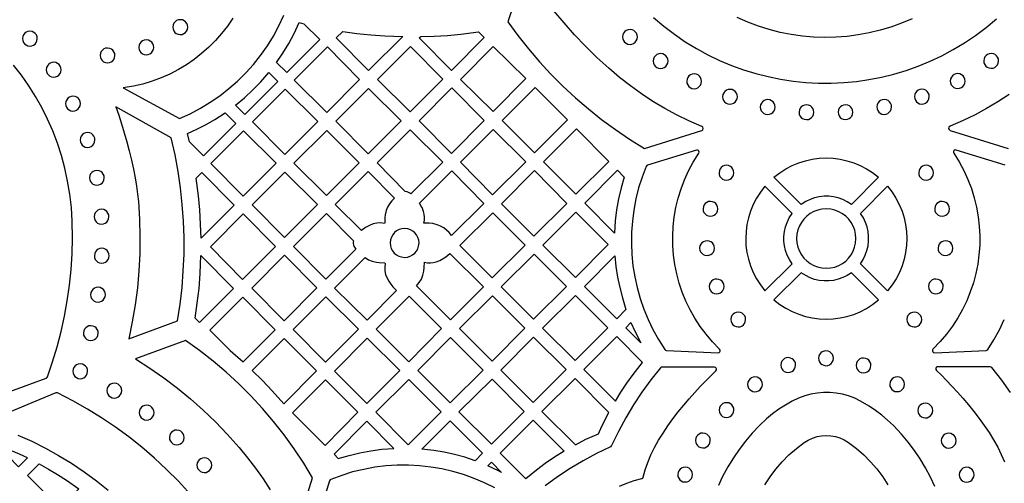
# Model space of a CAD drawing. Header units: millimetres. Extents: x -1176 to 822, y -1617 to -119.
# Tile 20 of 113: x -689 to -465, y -1485 to -1380. Entities that reach past the tile are written whole.
import ezdxf

# ---------------------------------------------------------------- set-up
doc = ezdxf.new("R2010")
doc.units = ezdxf.units.MM
doc.layers.add('pattern', color=5, linetype='Continuous')

msp = doc.modelspace()

# ---------------------------------------------------------------- linework, layer by layer
at = {"layer": 'pattern'}
for points in [[(-574.19, -1368.93), (-578.13, -1380.56), (-575.84, -1383.69), (-573.44, -1386.72), (-570.93, -1389.66), (-568.3, -1392.49), (-565.57, -1395.22), (-562.74, -1397.85), (-559.81, -1400.36), (-556.79, -1402.76), (-553.67, -1405.04), (-550.46, -1407.21), (-547.05, -1409.32), (-534.05, -1405.29, 0.703668), (-534.01, -1404.35), (-537.02, -1403.04), (-539.77, -1401.7), (-542.47, -1400.24), (-545.13, -1398.66), (-547.73, -1396.96), (-550.27, -1395.14), (-552.76, -1393.2), (-555.17, -1391.14), (-557.87, -1388.67), (-560.46, -1386.13), (-562.95, -1383.52), (-565.33, -1380.84), (-567.62, -1378.09)], [(-464.25, -1397.1), (-466.78, -1398.74), (-469.36, -1400.27), (-471.99, -1401.69), (-474.66, -1402.99), (-477.67, -1404.31, 0.70309), (-477.63, -1405.25), (-464.49, -1409.32)]]:
    msp.add_lwpolyline(points, format="xyb", dxfattribs=at)
for points in [[(-640.58, -1379.76), (-641.79, -1381.54), (-643.11, -1383.23), (-644.52, -1384.84), (-646.03, -1386.36), (-647.64, -1387.79), (-649.32, -1389.11), (-651.09, -1390.33), (-652.93, -1391.44), (-654.85, -1392.44), (-656.84, -1393.32), (-658.88, -1394.08), (-660.99, -1394.71), (-663.14, -1395.2), (-665.46, -1395.58), (-652.7, -1402.55), (-650.27, -1401.45), (-647.93, -1400.22), (-645.68, -1398.86), (-643.51, -1397.37), (-641.45, -1395.76), (-639.48, -1394.04), (-637.62, -1392.2), (-635.87, -1390.25), (-634.24, -1388.2), (-632.72, -1386.05), (-631.34, -1383.81), (-630.08, -1381.49), (-628.96, -1379.08)], [(-545.01, -1379.63), (-542.68, -1381.6), (-540.27, -1383.43), (-537.8, -1385.12), (-535.26, -1386.67), (-532.66, -1388.09), (-530.01, -1389.36), (-527.31, -1390.49), (-524.57, -1391.48), (-521.79, -1392.33), (-518.99, -1393.04), (-516.16, -1393.62), (-513.3, -1394.05), (-510.44, -1394.34), (-507.56, -1394.49), (-504.69, -1394.5), (-501.81, -1394.37), (-498.94, -1394.11), (-496.09, -1393.7), (-493.25, -1393.15), (-490.44, -1392.46), (-487.66, -1391.63), (-484.91, -1390.66), (-482.2, -1389.55), (-479.54, -1388.3), (-476.93, -1386.91), (-474.38, -1385.38), (-471.89, -1383.71), (-469.47, -1381.9), (-467.11, -1379.94)], [(-486.28, -1379.92), (-488.66, -1380.92), (-491.08, -1381.79), (-493.53, -1382.52), (-496.01, -1383.11), (-498.51, -1383.57), (-501.04, -1383.9), (-503.57, -1384.09), (-506.11, -1384.14), (-508.66, -1384.06), (-511.19, -1383.84), (-513.72, -1383.48), (-516.23, -1382.99), (-518.72, -1382.36), (-521.18, -1381.59), (-523.6, -1380.68), (-525.99, -1379.64)], [(-697.9, -1466.95), (-682.93, -1461.51), (-682.78, -1461.43), (-682.65, -1461.22), (-681.48, -1457.83), (-680.45, -1454.4), (-679.56, -1450.93), (-678.79, -1447.44), (-678.16, -1443.93), (-677.67, -1440.39), (-677.3, -1436.83), (-677.08, -1433.26), (-676.99, -1429.68), (-677.05, -1425.82), (-677.23, -1422.74), (-677.58, -1419.72), (-678.07, -1416.74), (-678.7, -1413.81), (-679.48, -1410.93), (-680.4, -1408.12), (-681.45, -1405.37), (-682.63, -1402.69), (-683.94, -1400.08), (-685.37, -1397.55), (-686.91, -1395.09), (-688.58, -1392.72), (-690.35, -1390.43)], [(-465.16, -1413.15), (-476.26, -1409.71), (-476.51, -1409.69), (-476.71, -1409.79), (-476.85, -1409.97), (-476.89, -1410.19), (-476.81, -1410.44), (-475.6, -1412.37), (-474.53, -1414.36), (-473.6, -1416.39), (-472.81, -1418.46), (-472.15, -1420.57), (-471.64, -1422.69), (-471.26, -1424.84), (-471.01, -1427), (-470.9, -1429.17), (-470.93, -1431.33), (-471.09, -1433.49), (-471.38, -1435.63), (-471.81, -1437.76), (-472.37, -1439.85), (-473.06, -1441.91), (-473.88, -1443.93), (-474.82, -1445.91), (-475.9, -1447.83), (-477.11, -1449.69), (-478.44, -1451.48), (-479.9, -1453.2), (-481.54, -1454.89), (-481.67, -1455.09), (-481.68, -1455.31), (-481.6, -1455.52), (-481.44, -1455.66), (-481.19, -1455.72), (-469.47, -1455.2), (-469.28, -1455.16), (-469.09, -1454.99), (-467.7, -1452.79), (-466.44, -1450.53), (-465.33, -1448.22)], [(-626.61, -1497.57), (-622.43, -1484.14), (-624.45, -1480.8), (-626.61, -1477.55), (-628.89, -1474.39), (-631.3, -1471.33), (-633.82, -1468.38), (-636.46, -1465.52), (-639.22, -1462.77), (-642.08, -1460.14), (-645.05, -1457.62), (-648.12, -1455.21), (-651.32, -1452.92), (-662.65, -1457.1), (-659.37, -1459.22), (-656.2, -1461.44), (-653.14, -1463.77), (-650.18, -1466.21), (-647.31, -1468.76), (-644.52, -1471.43), (-641.82, -1474.23), (-639.12, -1477.25), (-637.19, -1479.56), (-635.38, -1481.94), (-633.67, -1484.37), (-632.07, -1486.85)], [(-552.74, -1486.04), (-551.07, -1485.33), (-549.4, -1484.76), (-547.7, -1484.31), (-547.55, -1484.26), (-547.44, -1484.18), (-547.33, -1483.95), (-546.9, -1482.29), (-546.33, -1480.62), (-545.62, -1478.94), (-544.79, -1477.27), (-543.86, -1475.61), (-542.84, -1473.96), (-541.75, -1472.33), (-540.6, -1470.74), (-539.39, -1469.18), (-538.16, -1467.66), (-536.91, -1466.19), (-535.65, -1464.78), (-534.41, -1463.43), (-533.19, -1462.15), (-532, -1460.95), (-530.85, -1459.82), (-530.73, -1459.62), (-530.71, -1459.41), (-530.79, -1459.21), (-530.94, -1459.06), (-531.19, -1458.99), (-543.07, -1458.98), (-543.24, -1459.01), (-543.44, -1459.16), (-545.6, -1461.9), (-547.64, -1464.71), (-549.54, -1467.59), (-551.32, -1470.54), (-552.98, -1473.59), (-554.58, -1476.83), (-554.62, -1476.9), (-554.81, -1477.06), (-557.95, -1478.6), (-561, -1480.26), (-563.95, -1482.03), (-566.84, -1483.93), (-569.64, -1485.96)], [(-463.9, -1464.74), (-465.93, -1461.93), (-468.17, -1459.08), (-468.3, -1458.97), (-468.54, -1458.91), (-480.42, -1458.91), (-480.65, -1458.96), (-480.81, -1459.1), (-480.89, -1459.3), (-480.89, -1459.51), (-480.76, -1459.73), (-479.63, -1460.85), (-478.45, -1462.05), (-477.23, -1463.32), (-475.98, -1464.67), (-474.73, -1466.08), (-473.48, -1467.55), (-472.24, -1469.07), (-471.04, -1470.63), (-469.89, -1472.22), (-468.79, -1473.85), (-467.77, -1475.49), (-466.84, -1477.16), (-466.02, -1478.83), (-465.31, -1480.51)], [(-481.11, -1486.08), (-482.09, -1483.99), (-483.22, -1481.88), (-484.44, -1479.86), (-485.76, -1477.92), (-487.18, -1476.05), (-488.7, -1474.25), (-490.54, -1472.29), (-491.84, -1471.05), (-493.19, -1469.91), (-494.59, -1468.84), (-496.06, -1467.85), (-497.99, -1466.72), (-499.32, -1466.07), (-500.69, -1465.55), (-502.1, -1465.16), (-503.52, -1464.9), (-504.96, -1464.77), (-506.4, -1464.76), (-507.84, -1464.89), (-509.27, -1465.14), (-510.67, -1465.52), (-512.05, -1466.02), (-513.49, -1466.72), (-515.05, -1467.61), (-516.53, -1468.58), (-517.95, -1469.63), (-519.31, -1470.76), (-520.94, -1472.29), (-522.58, -1474.03), (-524.12, -1475.82), (-525.55, -1477.68), (-526.88, -1479.61), (-528.11, -1481.62), (-529.4, -1483.99), (-530.28, -1485.86)], [(-650.85, -1487.2), (-652.91, -1484.93), (-655.59, -1482.24), (-658.36, -1479.66), (-661.22, -1477.2), (-664.18, -1474.85), (-667.23, -1472.62), (-670.36, -1470.5), (-673.58, -1468.51), (-676.87, -1466.65), (-680.37, -1464.85), (-680.51, -1464.8), (-680.76, -1464.84), (-695.92, -1471.12)], [(-689.39, -1474.43), (-686.23, -1475.83), (-683.14, -1477.37), (-680.13, -1479.04), (-677.19, -1480.83), (-674.33, -1482.75), (-671.55, -1484.79), (-668.86, -1486.95)], [(-519.73, -1485.75), (-518.54, -1483.91), (-517.22, -1482.16), (-515.79, -1480.5), (-514.24, -1478.94), (-512.57, -1477.48), (-510.78, -1476.12), (-509.85, -1475.55), (-508.88, -1475.1), (-507.87, -1474.78), (-506.83, -1474.59), (-505.78, -1474.52), (-504.73, -1474.58), (-503.7, -1474.76), (-502.68, -1475.07), (-501.7, -1475.51), (-500.7, -1476.12), (-498.93, -1477.46), (-497.27, -1478.92), (-495.72, -1480.48), (-494.28, -1482.13), (-492.96, -1483.89), (-491.77, -1485.72)], [(-581.08, -1486.42), (-583.39, -1485.28), (-585.75, -1484.27), (-588.16, -1483.41), (-590.61, -1482.7), (-593.1, -1482.12), (-595.61, -1481.69), (-598.13, -1481.41), (-600.68, -1481.27), (-603.22, -1481.28), (-605.77, -1481.44), (-608.31, -1481.75), (-610.84, -1482.21), (-613.35, -1482.81), (-615.83, -1483.57), (-618.31, -1484.49), (-618.47, -1484.58), (-618.6, -1484.79), (-622.18, -1496.3)]]:
    msp.add_lwpolyline(points, dxfattribs=at)
for points in [[(-654.19, -1381.8), (-654.14, -1382.24), (-653.97, -1382.64), (-653.72, -1382.98), (-653.39, -1383.24), (-653, -1383.42), (-652.49, -1383.5), (-652.05, -1383.44), (-651.65, -1383.27), (-651.32, -1383.02), (-651.05, -1382.69), (-650.87, -1382.3), (-650.8, -1381.8), (-650.85, -1381.35), (-651.02, -1380.96), (-651.27, -1380.62), (-651.6, -1380.35), (-651.99, -1380.17), (-652.49, -1380.1), (-652.94, -1380.16), (-653.33, -1380.32), (-653.67, -1380.57), (-653.94, -1380.9), (-654.12, -1381.29)], [(-630.63, -1389.8), (-629.18, -1387.68), (-627.86, -1385.5), (-626.66, -1383.26), (-625.49, -1380.77), (-624.41, -1381.04), (-620.81, -1384.62), (-628.31, -1392.12)], [(-688.33, -1384.41), (-688.28, -1384.85), (-688.11, -1385.25), (-687.86, -1385.58), (-687.53, -1385.85), (-687.15, -1386.02), (-686.65, -1386.1), (-686.21, -1386.04), (-685.81, -1385.88), (-685.48, -1385.63), (-685.21, -1385.3), (-685.04, -1384.91), (-684.96, -1384.41), (-685.02, -1383.98), (-685.18, -1383.58), (-685.43, -1383.24), (-685.76, -1382.98), (-686.15, -1382.8), (-686.65, -1382.73), (-687.08, -1382.79), (-687.48, -1382.95), (-687.82, -1383.2), (-688.08, -1383.53), (-688.26, -1383.91)], [(-615.58, -1382.77), (-612.4, -1383.21), (-609.22, -1383.54), (-606.04, -1383.78), (-601.98, -1383.95), (-609.72, -1391.68), (-617.06, -1384.26)], [(-597.89, -1383.95), (-594.84, -1383.85), (-591.81, -1383.66), (-588.78, -1383.38), (-584.73, -1382.88), (-583.46, -1384.13), (-590.89, -1391.64), (-598.2, -1384.26)], [(-552.04, -1384.02), (-551.98, -1384.46), (-551.82, -1384.86), (-551.57, -1385.19), (-551.24, -1385.46), (-550.86, -1385.63), (-550.35, -1385.71), (-549.92, -1385.65), (-549.52, -1385.49), (-549.19, -1385.24), (-548.92, -1384.91), (-548.75, -1384.52), (-548.67, -1384.02), (-548.73, -1383.59), (-548.89, -1383.19), (-549.14, -1382.86), (-549.47, -1382.59), (-549.86, -1382.41), (-550.35, -1382.34), (-550.79, -1382.4), (-551.19, -1382.56), (-551.52, -1382.81), (-551.79, -1383.14), (-551.96, -1383.52)], [(-661.91, -1386.39), (-661.86, -1386.84), (-661.69, -1387.23), (-661.44, -1387.57), (-661.11, -1387.84), (-660.72, -1388.02), (-660.21, -1388.09), (-659.77, -1388.03), (-659.37, -1387.87), (-659.03, -1387.62), (-658.77, -1387.29), (-658.59, -1386.9), (-658.52, -1386.39), (-658.57, -1385.95), (-658.74, -1385.55), (-658.99, -1385.21), (-659.32, -1384.95), (-659.71, -1384.77), (-660.21, -1384.7), (-660.66, -1384.75), (-661.05, -1384.92), (-661.39, -1385.17), (-661.66, -1385.5), (-661.84, -1385.89)], [(-626.6, -1393.82), (-619.19, -1401.15), (-611.75, -1393.71), (-619.08, -1386.3)], [(-592.84, -1393.61), (-600.18, -1386.2), (-607.7, -1393.71), (-600.29, -1401.05)], [(-581.43, -1386.16), (-573.98, -1393.46), (-581.42, -1400.97), (-588.86, -1393.67)], [(-670.7, -1388.23), (-670.64, -1388.66), (-670.48, -1389.06), (-670.22, -1389.4), (-669.9, -1389.66), (-669.51, -1389.84), (-669.01, -1389.91), (-668.57, -1389.85), (-668.18, -1389.69), (-667.84, -1389.44), (-667.58, -1389.11), (-667.4, -1388.73), (-667.33, -1388.23), (-667.38, -1387.79), (-667.55, -1387.39), (-667.8, -1387.06), (-668.12, -1386.79), (-668.51, -1386.62), (-669.01, -1386.54), (-669.45, -1386.6), (-669.84, -1386.76), (-670.18, -1387.01), (-670.44, -1387.34), (-670.62, -1387.73)], [(-545.08, -1389.5), (-545.02, -1389.94), (-544.86, -1390.33), (-544.61, -1390.67), (-544.28, -1390.93), (-543.9, -1391.11), (-543.4, -1391.18), (-542.96, -1391.13), (-542.57, -1390.96), (-542.23, -1390.71), (-541.96, -1390.38), (-541.79, -1390), (-541.71, -1389.5), (-541.77, -1389.06), (-541.93, -1388.67), (-542.18, -1388.33), (-542.51, -1388.06), (-542.9, -1387.89), (-543.4, -1387.81), (-543.83, -1387.87), (-544.23, -1388.03), (-544.57, -1388.28), (-544.83, -1388.61), (-545.01, -1389)], [(-470.01, -1389.46), (-469.95, -1389.9), (-469.79, -1390.29), (-469.54, -1390.63), (-469.21, -1390.89), (-468.82, -1391.07), (-468.32, -1391.15), (-467.88, -1391.09), (-467.49, -1390.93), (-467.15, -1390.67), (-466.89, -1390.35), (-466.71, -1389.96), (-466.64, -1389.46), (-466.69, -1389.02), (-466.86, -1388.63), (-467.11, -1388.29), (-467.44, -1388.03), (-467.82, -1387.85), (-468.32, -1387.78), (-468.76, -1387.83), (-469.15, -1388), (-469.49, -1388.25), (-469.75, -1388.57), (-469.93, -1388.96)], [(-682.93, -1391.46), (-682.87, -1391.9), (-682.71, -1392.3), (-682.46, -1392.63), (-682.13, -1392.9), (-681.74, -1393.08), (-681.24, -1393.15), (-680.81, -1393.09), (-680.41, -1392.93), (-680.08, -1392.68), (-679.81, -1392.35), (-679.64, -1391.96), (-679.56, -1391.46), (-679.62, -1391.03), (-679.78, -1390.63), (-680.03, -1390.3), (-680.36, -1390.03), (-680.74, -1389.85), (-681.24, -1389.78), (-681.68, -1389.84), (-682.08, -1390), (-682.41, -1390.25), (-682.68, -1390.58), (-682.85, -1390.96)], [(-639.94, -1399.5), (-637.93, -1397.82), (-636.02, -1396.06), (-634.21, -1394.19), (-632.41, -1392.11), (-630.35, -1394.16), (-637.81, -1401.62)], [(-537.47, -1394.09), (-537.42, -1394.52), (-537.25, -1394.92), (-537, -1395.25), (-536.67, -1395.52), (-536.29, -1395.7), (-535.79, -1395.77), (-535.35, -1395.71), (-534.96, -1395.55), (-534.62, -1395.3), (-534.35, -1394.97), (-534.18, -1394.59), (-534.1, -1394.09), (-534.16, -1393.65), (-534.32, -1393.25), (-534.57, -1392.92), (-534.9, -1392.65), (-535.29, -1392.48), (-535.79, -1392.4), (-536.22, -1392.46), (-536.62, -1392.62), (-536.96, -1392.87), (-537.22, -1393.2), (-537.4, -1393.59)], [(-477.61, -1394.04), (-477.55, -1394.48), (-477.39, -1394.87), (-477.14, -1395.21), (-476.81, -1395.47), (-476.42, -1395.65), (-475.92, -1395.72), (-475.49, -1395.67), (-475.09, -1395.5), (-474.75, -1395.25), (-474.49, -1394.93), (-474.31, -1394.54), (-474.24, -1394.04), (-474.3, -1393.6), (-474.46, -1393.21), (-474.71, -1392.87), (-475.04, -1392.61), (-475.42, -1392.43), (-475.92, -1392.35), (-476.36, -1392.41), (-476.75, -1392.57), (-477.09, -1392.82), (-477.36, -1393.15), (-477.53, -1393.54)], [(-678.54, -1399.16), (-678.49, -1399.6), (-678.32, -1399.99), (-678.07, -1400.33), (-677.74, -1400.59), (-677.36, -1400.77), (-676.86, -1400.85), (-676.42, -1400.79), (-676.03, -1400.63), (-675.69, -1400.37), (-675.42, -1400.05), (-675.25, -1399.66), (-675.17, -1399.16), (-675.23, -1398.72), (-675.39, -1398.33), (-675.64, -1397.99), (-675.97, -1397.73), (-676.36, -1397.55), (-676.86, -1397.47), (-677.3, -1397.53), (-677.69, -1397.69), (-678.03, -1397.95), (-678.29, -1398.27), (-678.47, -1398.66)], [(-628.72, -1410.68), (-621.26, -1403.22), (-628.65, -1395.85), (-636.11, -1403.32)], [(-609.82, -1410.58), (-602.31, -1403.08), (-609.72, -1395.74), (-617.16, -1403.18)], [(-590.78, -1395.6), (-598.26, -1403.07), (-590.92, -1410.48), (-583.45, -1403.01)], [(-579.38, -1402.99), (-572.03, -1410.34), (-564.53, -1402.85), (-571.92, -1395.53)], [(-529.32, -1397.6), (-529.27, -1398.04), (-529.11, -1398.43), (-528.85, -1398.77), (-528.53, -1399.03), (-528.14, -1399.21), (-527.64, -1399.29), (-527.2, -1399.23), (-526.81, -1399.07), (-526.47, -1398.81), (-526.21, -1398.49), (-526.03, -1398.1), (-525.96, -1397.6), (-526.01, -1397.16), (-526.17, -1396.77), (-526.43, -1396.43), (-526.75, -1396.17), (-527.14, -1395.99), (-527.64, -1395.92), (-528.08, -1395.97), (-528.47, -1396.13), (-528.81, -1396.39), (-529.07, -1396.71), (-529.25, -1397.1)], [(-485.75, -1397.57), (-485.69, -1398.01), (-485.53, -1398.4), (-485.28, -1398.74), (-484.95, -1399), (-484.56, -1399.18), (-484.06, -1399.26), (-483.63, -1399.2), (-483.23, -1399.04), (-482.89, -1398.78), (-482.63, -1398.46), (-482.45, -1398.07), (-482.38, -1397.57), (-482.43, -1397.13), (-482.6, -1396.74), (-482.85, -1396.4), (-483.18, -1396.14), (-483.56, -1395.96), (-484.06, -1395.89), (-484.5, -1395.94), (-484.89, -1396.11), (-485.23, -1396.36), (-485.49, -1396.68), (-485.67, -1397.07)], [(-667.11, -1399.92), (-666.46, -1401.79), (-665.82, -1403.75), (-665.21, -1405.77), (-664.63, -1407.83), (-664.09, -1409.9), (-663.6, -1411.97), (-663.15, -1414.01), (-662.76, -1416), (-662.44, -1417.91), (-662.19, -1419.72), (-662.01, -1421.41), (-661.75, -1425.43), (-661.65, -1429.36), (-661.69, -1433.25), (-661.89, -1437.13), (-662.24, -1440.98), (-662.74, -1444.83), (-663.39, -1448.68), (-664.2, -1452.54), (-653.12, -1448.45), (-652.54, -1444.7), (-652.1, -1440.93), (-651.8, -1437.16), (-651.64, -1433.38), (-651.63, -1429.6), (-651.76, -1425.82), (-652.03, -1422.05), (-652.44, -1418.3), (-652.99, -1414.55), (-653.68, -1410.83), (-654.57, -1406.91)], [(-520.76, -1399.95), (-520.7, -1400.38), (-520.54, -1400.78), (-520.29, -1401.12), (-519.96, -1401.38), (-519.58, -1401.56), (-519.08, -1401.63), (-518.64, -1401.57), (-518.24, -1401.41), (-517.91, -1401.16), (-517.64, -1400.83), (-517.47, -1400.45), (-517.39, -1399.95), (-517.45, -1399.51), (-517.61, -1399.11), (-517.86, -1398.78), (-518.19, -1398.51), (-518.58, -1398.34), (-519.08, -1398.26), (-519.51, -1398.32), (-519.91, -1398.48), (-520.25, -1398.73), (-520.51, -1399.06), (-520.69, -1399.45)], [(-511.96, -1401.11), (-511.9, -1401.55), (-511.74, -1401.94), (-511.49, -1402.28), (-511.16, -1402.54), (-510.78, -1402.72), (-510.28, -1402.8), (-509.84, -1402.74), (-509.44, -1402.58), (-509.11, -1402.33), (-508.84, -1402), (-508.67, -1401.61), (-508.59, -1401.11), (-508.65, -1400.67), (-508.81, -1400.28), (-509.06, -1399.94), (-509.39, -1399.68), (-509.78, -1399.5), (-510.28, -1399.43), (-510.71, -1399.48), (-511.11, -1399.65), (-511.44, -1399.9), (-511.71, -1400.22), (-511.89, -1400.61)], [(-503.09, -1401.11), (-503.03, -1401.54), (-502.87, -1401.94), (-502.62, -1402.28), (-502.29, -1402.54), (-501.9, -1402.72), (-501.4, -1402.79), (-500.97, -1402.73), (-500.57, -1402.57), (-500.24, -1402.32), (-499.97, -1401.99), (-499.8, -1401.61), (-499.72, -1401.11), (-499.78, -1400.67), (-499.94, -1400.27), (-500.19, -1399.94), (-500.52, -1399.67), (-500.9, -1399.5), (-501.4, -1399.42), (-501.84, -1399.48), (-502.24, -1399.64), (-502.57, -1399.89), (-502.84, -1400.22), (-503.01, -1400.61)], [(-494.3, -1399.92), (-494.24, -1400.36), (-494.08, -1400.76), (-493.83, -1401.09), (-493.5, -1401.36), (-493.12, -1401.54), (-492.62, -1401.61), (-492.18, -1401.55), (-491.79, -1401.39), (-491.45, -1401.14), (-491.18, -1400.81), (-491.01, -1400.42), (-490.93, -1399.92), (-490.99, -1399.49), (-491.15, -1399.09), (-491.4, -1398.76), (-491.73, -1398.49), (-492.12, -1398.32), (-492.62, -1398.24), (-493.05, -1398.3), (-493.45, -1398.46), (-493.79, -1398.71), (-494.05, -1399.04), (-494.23, -1399.42)], [(-650.38, -1407.86), (-650.84, -1405.95), (-648.71, -1404.98), (-646.64, -1403.91), (-644.62, -1402.75), (-642.31, -1401.25), (-639.87, -1403.68), (-647.23, -1411.04)], [(-675.25, -1407.41), (-675.19, -1407.85), (-675.03, -1408.25), (-674.77, -1408.58), (-674.45, -1408.85), (-674.06, -1409.02), (-673.56, -1409.1), (-673.12, -1409.04), (-672.73, -1408.88), (-672.39, -1408.63), (-672.13, -1408.3), (-671.95, -1407.91), (-671.88, -1407.41), (-671.93, -1406.98), (-672.1, -1406.58), (-672.35, -1406.24), (-672.67, -1405.98), (-673.06, -1405.8), (-673.56, -1405.73), (-674, -1405.78), (-674.39, -1405.95), (-674.73, -1406.2), (-674.99, -1406.53), (-675.17, -1406.91)], [(-630.71, -1412.68), (-638.13, -1405.34), (-645.57, -1412.78), (-638.23, -1420.19)], [(-611.85, -1412.6), (-619.22, -1405.25), (-626.68, -1412.71), (-619.31, -1420.06)], [(-600.12, -1419.68), (-600.36, -1419.51), (-600.99, -1419.2), (-601.39, -1419.1), (-607.81, -1412.62), (-600.28, -1405.09), (-592.87, -1412.43)], [(-574.04, -1412.35), (-581.42, -1405.03), (-588.86, -1412.47), (-581.55, -1419.85)], [(-562.65, -1419.76), (-555.19, -1412.3), (-562.53, -1404.89), (-570.02, -1412.38)], [(-546.69, -1413.43), (-547.62, -1415.86), (-548.39, -1418.32), (-549.01, -1420.81), (-549.49, -1423.33), (-549.82, -1425.85), (-550, -1428.39), (-550.04, -1430.92), (-549.93, -1433.46), (-549.67, -1435.98), (-549.27, -1438.48), (-548.73, -1440.95), (-548.04, -1443.4), (-547.21, -1445.81), (-546.24, -1448.18), (-545.13, -1450.49), (-543.87, -1452.75), (-542.45, -1454.99), (-542.32, -1455.13), (-542.08, -1455.2), (-530.36, -1455.72), (-530.13, -1455.67), (-529.95, -1455.53), (-529.87, -1455.34), (-529.87, -1455.12), (-530, -1454.89), (-531.59, -1453.26), (-533.06, -1451.54), (-534.4, -1449.75), (-535.61, -1447.89), (-536.69, -1445.97), (-537.64, -1444), (-538.47, -1441.98), (-539.16, -1439.92), (-539.72, -1437.82), (-540.15, -1435.7), (-540.45, -1433.56), (-540.61, -1431.4), (-540.64, -1429.24), (-540.54, -1427.07), (-540.3, -1424.91), (-539.93, -1422.76), (-539.41, -1420.63), (-538.76, -1418.53), (-537.98, -1416.45), (-537.05, -1414.42), (-535.98, -1412.43), (-534.74, -1410.43), (-534.66, -1410.2), (-534.69, -1409.98), (-534.82, -1409.8), (-535.02, -1409.7), (-535.28, -1409.71), (-546.39, -1413.15), (-546.55, -1413.22)], [(-530.13, -1414.85), (-530.08, -1415.29), (-529.91, -1415.69), (-529.66, -1416.02), (-529.33, -1416.29), (-528.95, -1416.47), (-528.45, -1416.54), (-528.01, -1416.48), (-527.62, -1416.32), (-527.28, -1416.07), (-527.01, -1415.74), (-526.84, -1415.35), (-526.76, -1414.85), (-526.82, -1414.42), (-526.98, -1414.02), (-527.23, -1413.69), (-527.56, -1413.42), (-527.95, -1413.24), (-528.45, -1413.17), (-528.88, -1413.23), (-529.28, -1413.39), (-529.62, -1413.64), (-529.88, -1413.97), (-530.06, -1414.35)], [(-517.65, -1415.89), (-516.33, -1414.86), (-514.95, -1413.97), (-513.51, -1413.22), (-512.02, -1412.61), (-510.5, -1412.13), (-508.94, -1411.78), (-507.37, -1411.58), (-505.79, -1411.51), (-504.21, -1411.58), (-502.63, -1411.78), (-501.08, -1412.12), (-499.55, -1412.6), (-498.07, -1413.21), (-496.63, -1413.96), (-495.24, -1414.84), (-493.9, -1415.89), (-500.06, -1422.05), (-501.01, -1421.44), (-502.01, -1420.94), (-503.04, -1420.57), (-504.1, -1420.32), (-505.18, -1420.2), (-506.27, -1420.19), (-507.35, -1420.31), (-508.41, -1420.54), (-509.45, -1420.91), (-510.45, -1421.39), (-511.48, -1422.05)], [(-484.78, -1414.85), (-484.73, -1415.29), (-484.57, -1415.69), (-484.31, -1416.02), (-483.99, -1416.29), (-483.6, -1416.47), (-483.1, -1416.54), (-482.66, -1416.48), (-482.27, -1416.32), (-481.93, -1416.07), (-481.67, -1415.74), (-481.49, -1415.35), (-481.41, -1414.85), (-481.47, -1414.42), (-481.63, -1414.02), (-481.89, -1413.68), (-482.21, -1413.42), (-482.6, -1413.24), (-483.1, -1413.17), (-483.54, -1413.23), (-483.93, -1413.39), (-484.27, -1413.64), (-484.53, -1413.97), (-484.71, -1414.35)], [(-673.12, -1416.01), (-673.06, -1416.45), (-672.9, -1416.85), (-672.65, -1417.18), (-672.32, -1417.45), (-671.93, -1417.62), (-671.43, -1417.7), (-671, -1417.64), (-670.6, -1417.48), (-670.27, -1417.23), (-670, -1416.9), (-669.83, -1416.51), (-669.75, -1416.01), (-669.81, -1415.58), (-669.97, -1415.18), (-670.22, -1414.84), (-670.55, -1414.58), (-670.93, -1414.4), (-671.43, -1414.33), (-671.87, -1414.39), (-672.27, -1414.55), (-672.6, -1414.8), (-672.87, -1415.13), (-673.04, -1415.51)], [(-647.78, -1429.73), (-647.87, -1426.51), (-648.06, -1423.3), (-648.35, -1420.1), (-648.85, -1416.06), (-647.59, -1414.8), (-640.25, -1422.21)], [(-621.32, -1422.08), (-628.72, -1414.74), (-636.16, -1422.17), (-628.83, -1429.58)], [(-609.55, -1426.83), (-610.39, -1427.3), (-611.35, -1427.99), (-617.29, -1422.1), (-609.8, -1414.61), (-603.83, -1420.63), (-604.48, -1421.26), (-605, -1421.92), (-605.4, -1422.64), (-605.7, -1423.43), (-605.92, -1424.39), (-606.01, -1425.06), (-606.03, -1426.27), (-606.13, -1426.37), (-607.03, -1426.26), (-607.88, -1426.3), (-608.71, -1426.49)], [(-597.14, -1426.3), (-597.03, -1425.6), (-597.01, -1424.93), (-597.08, -1424.27), (-597.24, -1423.63), (-597.58, -1422.78), (-597.6, -1422.75), (-598.16, -1421.77), (-590.85, -1414.46), (-583.55, -1421.84), (-590.9, -1429.12), (-591.41, -1428.46), (-592.01, -1427.87), (-592.67, -1427.37), (-593.39, -1426.96), (-594.16, -1426.65), (-595.13, -1426.42), (-595.93, -1426.32)], [(-579.51, -1421.9), (-572.17, -1429.23), (-564.67, -1421.81), (-572.05, -1414.37)], [(-551.66, -1415.83), (-552.37, -1418.3), (-552.95, -1420.78), (-553.39, -1423.28), (-553.69, -1425.81), (-553.86, -1428.55), (-560.61, -1421.8), (-553.18, -1414.31)], [(-519.69, -1441.68), (-513.53, -1435.52), (-514.14, -1434.57), (-514.64, -1433.57), (-515.01, -1432.54), (-515.26, -1431.48), (-515.39, -1430.4), (-515.39, -1429.31), (-515.27, -1428.23), (-515.04, -1427.17), (-514.68, -1426.13), (-514.19, -1425.13), (-513.53, -1424.1), (-519.69, -1417.93), (-520.72, -1419.25), (-521.61, -1420.63), (-522.36, -1422.07), (-522.97, -1423.56), (-523.45, -1425.08), (-523.8, -1426.64), (-524, -1428.21), (-524.07, -1429.79), (-524.01, -1431.37), (-523.8, -1432.95), (-523.46, -1434.5), (-522.99, -1436.03), (-522.37, -1437.51), (-521.62, -1438.95), (-520.74, -1440.34)], [(-498.02, -1435.52), (-497.4, -1434.57), (-496.91, -1433.58), (-496.54, -1432.54), (-496.29, -1431.48), (-496.16, -1430.4), (-496.16, -1429.31), (-496.27, -1428.23), (-496.51, -1427.17), (-496.87, -1426.13), (-497.35, -1425.13), (-498.02, -1424.1), (-491.85, -1417.93), (-490.83, -1419.25), (-489.94, -1420.63), (-489.19, -1422.07), (-488.57, -1423.56), (-488.09, -1425.08), (-487.75, -1426.64), (-487.55, -1428.21), (-487.48, -1429.79), (-487.54, -1431.37), (-487.75, -1432.95), (-488.09, -1434.5), (-488.56, -1436.02), (-489.17, -1437.51), (-489.92, -1438.95), (-490.81, -1440.34), (-491.85, -1441.68)], [(-533.77, -1423.05), (-533.71, -1423.49), (-533.55, -1423.88), (-533.29, -1424.22), (-532.97, -1424.48), (-532.58, -1424.66), (-532.08, -1424.74), (-531.64, -1424.68), (-531.25, -1424.52), (-530.91, -1424.27), (-530.65, -1423.94), (-530.47, -1423.55), (-530.4, -1423.05), (-530.45, -1422.61), (-530.62, -1422.22), (-530.87, -1421.88), (-531.19, -1421.62), (-531.58, -1421.44), (-532.08, -1421.36), (-532.52, -1421.42), (-532.91, -1421.58), (-533.25, -1421.84), (-533.51, -1422.16), (-533.69, -1422.55)], [(-481.15, -1423.05), (-481.09, -1423.49), (-480.93, -1423.88), (-480.68, -1424.22), (-480.35, -1424.48), (-479.97, -1424.66), (-479.47, -1424.74), (-479.03, -1424.68), (-478.63, -1424.52), (-478.3, -1424.27), (-478.03, -1423.94), (-477.86, -1423.55), (-477.78, -1423.05), (-477.84, -1422.61), (-478, -1422.22), (-478.25, -1421.88), (-478.58, -1421.62), (-478.97, -1421.44), (-479.47, -1421.36), (-479.9, -1421.42), (-480.3, -1421.58), (-480.63, -1421.84), (-480.9, -1422.16), (-481.07, -1422.55)], [(-672.06, -1424.84), (-672, -1425.28), (-671.84, -1425.68), (-671.59, -1426.01), (-671.26, -1426.28), (-670.88, -1426.46), (-670.38, -1426.53), (-669.94, -1426.47), (-669.54, -1426.31), (-669.21, -1426.06), (-668.94, -1425.73), (-668.77, -1425.34), (-668.69, -1424.84), (-668.75, -1424.41), (-668.91, -1424.01), (-669.16, -1423.68), (-669.49, -1423.41), (-669.87, -1423.23), (-670.38, -1423.16), (-670.81, -1423.22), (-671.21, -1423.38), (-671.54, -1423.63), (-671.81, -1423.96), (-671.98, -1424.34)], [(-638.19, -1424.2), (-645.66, -1431.67), (-638.33, -1439.08), (-630.85, -1431.61)], [(-613.16, -1430.3), (-613.23, -1430.59), (-613.24, -1430.87), (-613.14, -1431.31), (-613.04, -1431.55), (-612.65, -1432.2), (-619.47, -1439.03), (-626.81, -1431.62), (-619.3, -1424.1)], [(-589, -1431.37), (-581.63, -1438.74), (-574.14, -1431.32), (-581.51, -1423.95)], [(-555.29, -1431.16), (-562.67, -1423.79), (-570.11, -1431.3), (-562.73, -1438.67)], [(-512.51, -1429.81), (-512.44, -1430.8), (-512.23, -1431.75), (-511.89, -1432.64), (-511.43, -1433.47), (-510.87, -1434.22), (-510.21, -1434.88), (-509.46, -1435.45), (-508.63, -1435.91), (-507.74, -1436.26), (-506.8, -1436.47), (-505.77, -1436.55), (-504.78, -1436.48), (-503.83, -1436.27), (-502.94, -1435.93), (-502.11, -1435.47), (-501.36, -1434.9), (-500.7, -1434.24), (-500.13, -1433.49), (-499.67, -1432.67), (-499.33, -1431.78), (-499.11, -1430.83), (-499.03, -1429.81), (-499.11, -1428.81), (-499.32, -1427.87), (-499.66, -1426.97), (-500.11, -1426.15), (-500.68, -1425.39), (-501.34, -1424.73), (-502.09, -1424.16), (-502.91, -1423.7), (-503.8, -1423.36), (-504.75, -1423.14), (-505.77, -1423.06), (-506.77, -1423.14), (-507.71, -1423.35), (-508.61, -1423.69), (-509.43, -1424.15), (-510.18, -1424.71), (-510.85, -1425.37), (-511.42, -1426.12), (-511.88, -1426.95), (-512.22, -1427.84), (-512.44, -1428.78)], [(-604.82, -1430.79), (-604.75, -1431.45), (-604.57, -1432.05), (-604.27, -1432.61), (-603.88, -1433.09), (-603.4, -1433.49), (-602.85, -1433.79), (-602.25, -1433.99), (-601.54, -1434.07), (-600.89, -1434), (-600.28, -1433.81), (-599.73, -1433.52), (-599.25, -1433.13), (-598.85, -1432.65), (-598.54, -1432.1), (-598.35, -1431.5), (-598.27, -1430.79), (-598.33, -1430.14), (-598.52, -1429.53), (-598.82, -1428.98), (-599.21, -1428.5), (-599.68, -1428.1), (-600.23, -1427.79), (-600.84, -1427.6), (-601.54, -1427.52), (-602.2, -1427.58), (-602.81, -1427.77), (-603.36, -1428.07), (-603.84, -1428.46), (-604.24, -1428.93), (-604.54, -1429.48), (-604.74, -1430.09)], [(-534.53, -1431.98), (-534.47, -1432.42), (-534.31, -1432.82), (-534.06, -1433.15), (-533.73, -1433.42), (-533.35, -1433.6), (-532.85, -1433.67), (-532.41, -1433.61), (-532.01, -1433.45), (-531.68, -1433.2), (-531.41, -1432.87), (-531.24, -1432.48), (-531.16, -1431.98), (-531.22, -1431.55), (-531.38, -1431.15), (-531.63, -1430.81), (-531.96, -1430.55), (-532.35, -1430.37), (-532.85, -1430.3), (-533.28, -1430.36), (-533.68, -1430.52), (-534.01, -1430.77), (-534.28, -1431.1), (-534.46, -1431.48)], [(-480.39, -1431.98), (-480.33, -1432.42), (-480.17, -1432.82), (-479.91, -1433.15), (-479.59, -1433.42), (-479.2, -1433.6), (-478.7, -1433.67), (-478.26, -1433.61), (-477.87, -1433.45), (-477.53, -1433.2), (-477.27, -1432.87), (-477.09, -1432.48), (-477.02, -1431.98), (-477.07, -1431.55), (-477.23, -1431.15), (-477.49, -1430.81), (-477.81, -1430.55), (-478.2, -1430.37), (-478.7, -1430.3), (-479.14, -1430.36), (-479.53, -1430.52), (-479.87, -1430.77), (-480.13, -1431.1), (-480.31, -1431.48)], [(-672.01, -1433.7), (-671.95, -1434.13), (-671.79, -1434.53), (-671.53, -1434.87), (-671.21, -1435.13), (-670.82, -1435.31), (-670.32, -1435.38), (-669.88, -1435.32), (-669.49, -1435.16), (-669.15, -1434.91), (-668.89, -1434.58), (-668.71, -1434.2), (-668.64, -1433.7), (-668.69, -1433.26), (-668.86, -1432.86), (-669.11, -1432.53), (-669.43, -1432.26), (-669.82, -1432.08), (-670.32, -1432.01), (-670.76, -1432.07), (-671.15, -1432.23), (-671.49, -1432.48), (-671.75, -1432.81), (-671.93, -1433.2)], [(-591.25, -1433.16), (-583.62, -1440.8), (-591.13, -1448.24), (-598.82, -1440.54), (-598.2, -1439.8), (-597.73, -1439.01), (-597.39, -1438.15), (-597.17, -1437.2), (-597.07, -1436.4), (-597.06, -1435.2), (-596.35, -1435.3), (-595.68, -1435.32), (-595.02, -1435.25), (-594.37, -1435.1), (-593.53, -1434.75), (-592.82, -1434.37), (-592.16, -1433.93)], [(-572.23, -1448.13), (-564.74, -1440.71), (-572.13, -1433.33), (-579.58, -1440.78)], [(-647.8, -1433.68), (-640.4, -1441.15), (-648.12, -1448.88), (-649.11, -1447.87), (-648.62, -1444.5), (-648.24, -1441.13), (-647.98, -1437.75)], [(-628.93, -1448.48), (-621.45, -1441), (-628.79, -1433.59), (-636.27, -1441.07)], [(-610.53, -1434.13), (-609.74, -1434.6), (-608.9, -1434.94), (-607.95, -1435.17), (-607.32, -1435.25), (-606.14, -1435.29), (-605.98, -1435.44), (-606.07, -1436.32), (-606.03, -1437.15), (-605.85, -1437.96), (-605.51, -1438.8), (-605.13, -1439.5), (-604.7, -1440.16), (-604.21, -1440.77), (-603.38, -1441.61), (-610.06, -1448.36), (-617.45, -1441.04)], [(-551.26, -1445.92), (-553.37, -1448.03), (-560.71, -1440.7), (-553.77, -1433.7), (-553.53, -1436.15), (-553.17, -1438.56), (-552.69, -1440.94), (-552.09, -1443.3)], [(-517.65, -1443.73), (-516.33, -1444.75), (-514.95, -1445.64), (-513.51, -1446.39), (-512.02, -1447.01), (-510.5, -1447.49), (-508.94, -1447.83), (-507.37, -1448.04), (-505.79, -1448.11), (-504.21, -1448.04), (-502.63, -1447.84), (-501.08, -1447.5), (-499.55, -1447.02), (-498.07, -1446.41), (-496.63, -1445.66), (-495.24, -1444.77), (-493.9, -1443.73), (-500.06, -1437.56), (-501.01, -1438.18), (-502.01, -1438.67), (-503.04, -1439.04), (-504.1, -1439.29), (-505.18, -1439.42), (-506.27, -1439.42), (-507.35, -1439.31), (-508.41, -1439.07), (-509.45, -1438.71), (-510.45, -1438.23), (-511.48, -1437.56)], [(-532.35, -1440.68), (-532.29, -1441.12), (-532.13, -1441.51), (-531.88, -1441.85), (-531.55, -1442.11), (-531.16, -1442.29), (-530.66, -1442.37), (-530.23, -1442.31), (-529.83, -1442.15), (-529.49, -1441.89), (-529.23, -1441.57), (-529.05, -1441.18), (-528.98, -1440.68), (-529.03, -1440.24), (-529.2, -1439.85), (-529.45, -1439.51), (-529.78, -1439.25), (-530.16, -1439.07), (-530.66, -1438.99), (-531.1, -1439.05), (-531.49, -1439.21), (-531.83, -1439.46), (-532.1, -1439.79), (-532.27, -1440.18)], [(-482.57, -1440.68), (-482.51, -1441.12), (-482.35, -1441.51), (-482.1, -1441.85), (-481.77, -1442.11), (-481.38, -1442.29), (-480.88, -1442.37), (-480.45, -1442.31), (-480.05, -1442.15), (-479.71, -1441.89), (-479.45, -1441.57), (-479.27, -1441.18), (-479.2, -1440.68), (-479.26, -1440.24), (-479.42, -1439.85), (-479.67, -1439.51), (-480, -1439.25), (-480.38, -1439.07), (-480.88, -1438.99), (-481.32, -1439.05), (-481.72, -1439.21), (-482.05, -1439.46), (-482.32, -1439.79), (-482.49, -1440.18)], [(-672.86, -1442.56), (-672.81, -1443), (-672.64, -1443.39), (-672.39, -1443.73), (-672.07, -1443.99), (-671.68, -1444.17), (-671.18, -1444.25), (-670.74, -1444.19), (-670.35, -1444.03), (-670.01, -1443.77), (-669.75, -1443.45), (-669.57, -1443.06), (-669.49, -1442.56), (-669.55, -1442.12), (-669.71, -1441.73), (-669.96, -1441.39), (-670.29, -1441.13), (-670.68, -1440.95), (-671.18, -1440.87), (-671.62, -1440.93), (-672.01, -1441.09), (-672.35, -1441.34), (-672.61, -1441.67), (-672.79, -1442.06)], [(-638.23, -1457.77), (-630.96, -1450.5), (-638.29, -1443.09), (-645.81, -1450.61), (-641.14, -1455.23)], [(-626.89, -1450.48), (-619.49, -1457.88), (-612.04, -1450.35), (-619.43, -1443.03)], [(-593.15, -1450.26), (-600.49, -1442.92), (-608, -1450.36), (-600.59, -1457.77)], [(-589.1, -1450.26), (-581.69, -1457.67), (-574.25, -1450.16), (-581.59, -1442.82)], [(-555.38, -1450.07), (-562.73, -1442.72), (-570.19, -1450.17), (-562.83, -1457.52)], [(-527.45, -1448.19), (-527.39, -1448.63), (-527.23, -1449.02), (-526.98, -1449.36), (-526.65, -1449.62), (-526.27, -1449.8), (-525.77, -1449.88), (-525.33, -1449.82), (-524.94, -1449.66), (-524.6, -1449.4), (-524.33, -1449.08), (-524.16, -1448.69), (-524.08, -1448.19), (-524.14, -1447.75), (-524.3, -1447.36), (-524.55, -1447.02), (-524.88, -1446.76), (-525.27, -1446.58), (-525.77, -1446.5), (-526.2, -1446.56), (-526.6, -1446.72), (-526.94, -1446.98), (-527.2, -1447.3), (-527.38, -1447.69)], [(-487.46, -1448.19), (-487.41, -1448.63), (-487.24, -1449.02), (-486.99, -1449.36), (-486.67, -1449.62), (-486.28, -1449.8), (-485.78, -1449.88), (-485.34, -1449.82), (-484.95, -1449.66), (-484.61, -1449.4), (-484.35, -1449.08), (-484.17, -1448.69), (-484.09, -1448.19), (-484.15, -1447.75), (-484.31, -1447.36), (-484.57, -1447.02), (-484.89, -1446.76), (-485.28, -1446.58), (-485.78, -1446.5), (-486.22, -1446.56), (-486.61, -1446.72), (-486.95, -1446.98), (-487.21, -1447.3), (-487.39, -1447.69)], [(-547.91, -1453.46), (-551.31, -1450.05), (-550.13, -1448.88), (-549.17, -1451.02)], [(-674.5, -1451.28), (-674.44, -1451.72), (-674.28, -1452.11), (-674.03, -1452.45), (-673.7, -1452.72), (-673.31, -1452.89), (-672.81, -1452.97), (-672.37, -1452.91), (-671.98, -1452.75), (-671.64, -1452.5), (-671.38, -1452.17), (-671.2, -1451.78), (-671.13, -1451.28), (-671.18, -1450.84), (-671.35, -1450.45), (-671.6, -1450.11), (-671.93, -1449.85), (-672.31, -1449.67), (-672.81, -1449.6), (-673.25, -1449.65), (-673.64, -1449.82), (-673.98, -1450.07), (-674.25, -1450.4), (-674.42, -1450.78)], [(-636.13, -1459.73), (-633.84, -1462.01), (-631.62, -1464.35), (-628.97, -1467.36), (-621.54, -1459.85), (-628.93, -1452.53)], [(-610.09, -1467.27), (-602.65, -1459.76), (-610.03, -1452.39), (-617.47, -1459.9)], [(-583.72, -1459.69), (-591.13, -1452.29), (-598.57, -1459.8), (-591.23, -1467.13)], [(-564.86, -1459.55), (-572.23, -1452.18), (-579.67, -1459.69), (-572.33, -1467.02)], [(-553.68, -1466.75), (-552.4, -1464.67), (-551.05, -1462.64), (-549.63, -1460.65), (-547.53, -1457.93), (-553.33, -1452.08), (-560.81, -1459.56)], [(-507.53, -1456.98), (-507.48, -1457.42), (-507.31, -1457.82), (-507.06, -1458.15), (-506.73, -1458.42), (-506.35, -1458.59), (-505.85, -1458.67), (-505.41, -1458.61), (-505.02, -1458.45), (-504.68, -1458.2), (-504.41, -1457.87), (-504.24, -1457.48), (-504.16, -1456.98), (-504.22, -1456.55), (-504.38, -1456.15), (-504.63, -1455.81), (-504.96, -1455.55), (-505.35, -1455.37), (-505.85, -1455.3), (-506.28, -1455.36), (-506.68, -1455.52), (-507.02, -1455.77), (-507.28, -1456.1), (-507.46, -1456.48)], [(-516.1, -1458.54), (-516.04, -1458.97), (-515.88, -1459.37), (-515.63, -1459.71), (-515.3, -1459.97), (-514.91, -1460.15), (-514.41, -1460.22), (-513.98, -1460.17), (-513.58, -1460), (-513.25, -1459.75), (-512.98, -1459.42), (-512.81, -1459.04), (-512.73, -1458.54), (-512.79, -1458.1), (-512.95, -1457.7), (-513.2, -1457.37), (-513.53, -1457.1), (-513.92, -1456.93), (-514.41, -1456.85), (-514.85, -1456.91), (-515.25, -1457.07), (-515.58, -1457.32), (-515.85, -1457.65), (-516.02, -1458.04)], [(-498.99, -1458.62), (-498.94, -1459.06), (-498.78, -1459.45), (-498.52, -1459.79), (-498.2, -1460.05), (-497.81, -1460.23), (-497.31, -1460.31), (-496.87, -1460.25), (-496.48, -1460.09), (-496.14, -1459.83), (-495.88, -1459.51), (-495.7, -1459.12), (-495.63, -1458.62), (-495.68, -1458.18), (-495.85, -1457.79), (-496.1, -1457.45), (-496.42, -1457.19), (-496.81, -1457.01), (-497.31, -1456.93), (-497.75, -1456.99), (-498.14, -1457.15), (-498.48, -1457.41), (-498.74, -1457.73), (-498.92, -1458.12)], [(-676.9, -1459.95), (-676.84, -1460.39), (-676.68, -1460.78), (-676.43, -1461.12), (-676.1, -1461.38), (-675.72, -1461.56), (-675.22, -1461.64), (-674.78, -1461.58), (-674.38, -1461.42), (-674.05, -1461.16), (-673.78, -1460.84), (-673.61, -1460.45), (-673.53, -1459.95), (-673.59, -1459.51), (-673.75, -1459.12), (-674, -1458.78), (-674.33, -1458.52), (-674.72, -1458.34), (-675.22, -1458.26), (-675.65, -1458.32), (-676.05, -1458.48), (-676.39, -1458.73), (-676.65, -1459.06), (-676.83, -1459.45)], [(-619.6, -1476.77), (-612.16, -1469.26), (-619.49, -1461.92), (-627.01, -1469.36)], [(-593.26, -1469.16), (-600.6, -1461.82), (-608.11, -1469.26), (-600.7, -1476.67)], [(-581.84, -1476.52), (-574.36, -1469.05), (-581.69, -1461.71), (-589.21, -1469.16)], [(-555.15, -1469.33), (-562.84, -1461.58), (-570.35, -1469.09), (-562.76, -1476.61), (-560.36, -1475.39), (-557.53, -1474.12), (-556.71, -1472.38)], [(-523.64, -1462.91), (-523.59, -1463.35), (-523.42, -1463.74), (-523.17, -1464.08), (-522.85, -1464.34), (-522.46, -1464.52), (-521.96, -1464.6), (-521.52, -1464.54), (-521.13, -1464.38), (-520.79, -1464.13), (-520.53, -1463.8), (-520.35, -1463.41), (-520.27, -1462.91), (-520.33, -1462.47), (-520.49, -1462.08), (-520.74, -1461.74), (-521.07, -1461.48), (-521.46, -1461.3), (-521.96, -1461.22), (-522.4, -1461.28), (-522.79, -1461.44), (-523.13, -1461.7), (-523.39, -1462.02), (-523.57, -1462.41)], [(-491.36, -1462.89), (-491.3, -1463.33), (-491.14, -1463.72), (-490.89, -1464.06), (-490.56, -1464.32), (-490.17, -1464.5), (-489.67, -1464.57), (-489.24, -1464.52), (-488.84, -1464.35), (-488.51, -1464.1), (-488.24, -1463.78), (-488.06, -1463.39), (-487.99, -1462.89), (-488.05, -1462.45), (-488.21, -1462.06), (-488.46, -1461.72), (-488.79, -1461.45), (-489.17, -1461.28), (-489.67, -1461.2), (-490.11, -1461.26), (-490.5, -1461.42), (-490.84, -1461.67), (-491.11, -1462), (-491.28, -1462.39)], [(-669.16, -1464.33), (-669.1, -1464.76), (-668.94, -1465.16), (-668.69, -1465.5), (-668.36, -1465.76), (-667.97, -1465.94), (-667.47, -1466.01), (-667.04, -1465.96), (-666.64, -1465.79), (-666.3, -1465.54), (-666.04, -1465.21), (-665.86, -1464.83), (-665.79, -1464.33), (-665.85, -1463.89), (-666.01, -1463.49), (-666.26, -1463.16), (-666.59, -1462.89), (-666.97, -1462.72), (-667.47, -1462.64), (-667.91, -1462.7), (-668.31, -1462.86), (-668.64, -1463.11), (-668.91, -1463.44), (-669.08, -1463.83)], [(-661.82, -1469.34), (-661.77, -1469.78), (-661.6, -1470.17), (-661.35, -1470.51), (-661.02, -1470.77), (-660.64, -1470.95), (-660.14, -1471.02), (-659.7, -1470.97), (-659.31, -1470.8), (-658.97, -1470.55), (-658.7, -1470.23), (-658.53, -1469.84), (-658.45, -1469.34), (-658.51, -1468.9), (-658.67, -1468.51), (-658.92, -1468.17), (-659.25, -1467.9), (-659.64, -1467.73), (-660.14, -1467.65), (-660.58, -1467.71), (-660.97, -1467.87), (-661.31, -1468.12), (-661.57, -1468.45), (-661.75, -1468.84)], [(-530.12, -1468.75), (-530.06, -1469.19), (-529.9, -1469.59), (-529.64, -1469.92), (-529.32, -1470.19), (-528.93, -1470.36), (-528.43, -1470.44), (-527.99, -1470.38), (-527.6, -1470.22), (-527.26, -1469.97), (-527, -1469.64), (-526.82, -1469.25), (-526.75, -1468.75), (-526.8, -1468.32), (-526.97, -1467.92), (-527.22, -1467.58), (-527.54, -1467.32), (-527.93, -1467.14), (-528.43, -1467.07), (-528.87, -1467.12), (-529.26, -1467.29), (-529.6, -1467.54), (-529.86, -1467.87), (-530.04, -1468.25)], [(-484.97, -1468.86), (-484.91, -1469.29), (-484.75, -1469.69), (-484.5, -1470.02), (-484.17, -1470.29), (-483.79, -1470.47), (-483.29, -1470.54), (-482.85, -1470.48), (-482.45, -1470.32), (-482.12, -1470.07), (-481.85, -1469.74), (-481.68, -1469.36), (-481.6, -1468.86), (-481.66, -1468.42), (-481.82, -1468.02), (-482.07, -1467.69), (-482.4, -1467.42), (-482.79, -1467.24), (-483.29, -1467.17), (-483.72, -1467.23), (-484.12, -1467.39), (-484.46, -1467.64), (-484.72, -1467.97), (-484.9, -1468.36)], [(-616.6, -1479.77), (-614.15, -1479.03), (-611.69, -1478.44), (-609.2, -1477.98), (-606.69, -1477.66), (-603.96, -1477.46), (-610.13, -1471.28), (-617.57, -1478.8)], [(-585.55, -1480.24), (-587.87, -1479.47), (-590.19, -1478.83), (-592.54, -1478.3), (-594.91, -1477.9), (-597.64, -1477.59), (-591.23, -1471.18), (-583.86, -1478.54)], [(-565.34, -1478.07), (-567.5, -1479.42), (-569.59, -1480.85), (-571.62, -1482.37), (-574.03, -1484.34), (-579.81, -1478.55), (-572.34, -1471.07)], [(-654.97, -1474.97), (-654.91, -1475.41), (-654.75, -1475.81), (-654.5, -1476.14), (-654.17, -1476.41), (-653.78, -1476.59), (-653.28, -1476.66), (-652.85, -1476.6), (-652.45, -1476.44), (-652.12, -1476.19), (-651.85, -1475.86), (-651.67, -1475.47), (-651.6, -1474.97), (-651.66, -1474.54), (-651.82, -1474.14), (-652.07, -1473.81), (-652.4, -1473.54), (-652.78, -1473.36), (-653.28, -1473.29), (-653.72, -1473.35), (-654.12, -1473.51), (-654.45, -1473.76), (-654.72, -1474.09), (-654.89, -1474.47)], [(-535.48, -1475.66), (-535.43, -1476.1), (-535.26, -1476.49), (-535.01, -1476.83), (-534.68, -1477.09), (-534.3, -1477.27), (-533.8, -1477.35), (-533.36, -1477.29), (-532.97, -1477.13), (-532.63, -1476.87), (-532.37, -1476.55), (-532.19, -1476.16), (-532.11, -1475.66), (-532.17, -1475.22), (-532.33, -1474.83), (-532.59, -1474.49), (-532.91, -1474.23), (-533.3, -1474.05), (-533.8, -1473.97), (-534.24, -1474.03), (-534.63, -1474.19), (-534.97, -1474.45), (-535.23, -1474.77), (-535.41, -1475.16)], [(-479.64, -1475.69), (-479.59, -1476.13), (-479.43, -1476.52), (-479.17, -1476.86), (-478.85, -1477.12), (-478.46, -1477.3), (-477.96, -1477.38), (-477.52, -1477.32), (-477.13, -1477.16), (-476.79, -1476.9), (-476.53, -1476.58), (-476.35, -1476.19), (-476.28, -1475.69), (-476.33, -1475.25), (-476.49, -1474.86), (-476.75, -1474.52), (-477.07, -1474.26), (-477.46, -1474.08), (-477.96, -1474.01), (-478.4, -1474.06), (-478.79, -1474.22), (-479.13, -1474.48), (-479.39, -1474.8), (-479.57, -1475.19)], [(-694.09, -1476.71), (-689.22, -1481.64), (-687.21, -1479.63), (-689.02, -1478.79), (-690.85, -1477.99)], [(-648.71, -1481.26), (-648.66, -1481.7), (-648.49, -1482.1), (-648.24, -1482.43), (-647.92, -1482.7), (-647.53, -1482.88), (-647.03, -1482.95), (-646.59, -1482.89), (-646.2, -1482.73), (-645.86, -1482.48), (-645.6, -1482.15), (-645.42, -1481.76), (-645.34, -1481.26), (-645.4, -1480.83), (-645.56, -1480.43), (-645.82, -1480.1), (-646.14, -1479.83), (-646.53, -1479.66), (-647.03, -1479.58), (-647.47, -1479.64), (-647.86, -1479.8), (-648.2, -1480.05), (-648.46, -1480.38), (-648.64, -1480.76)], [(-684.54, -1480.99), (-682.43, -1482.15), (-680.37, -1483.38), (-678.35, -1484.67), (-675.5, -1486.65), (-679.87, -1491.03), (-687.17, -1483.63)], [(-579.53, -1482.89), (-580.21, -1482.54), (-582.65, -1481.39), (-581.84, -1480.57)], [(-539.51, -1483.39), (-539.45, -1483.83), (-539.29, -1484.23), (-539.04, -1484.56), (-538.71, -1484.83), (-538.32, -1485.01), (-537.82, -1485.08), (-537.39, -1485.02), (-536.99, -1484.86), (-536.66, -1484.61), (-536.39, -1484.28), (-536.22, -1483.89), (-536.14, -1483.39), (-536.2, -1482.96), (-536.36, -1482.56), (-536.61, -1482.22), (-536.94, -1481.96), (-537.32, -1481.78), (-537.82, -1481.71), (-538.26, -1481.77), (-538.66, -1481.93), (-538.99, -1482.18), (-539.26, -1482.51), (-539.43, -1482.89)], [(-475.57, -1483.42), (-475.51, -1483.86), (-475.35, -1484.26), (-475.1, -1484.59), (-474.77, -1484.86), (-474.38, -1485.03), (-473.88, -1485.11), (-473.45, -1485.05), (-473.05, -1484.89), (-472.72, -1484.64), (-472.45, -1484.31), (-472.28, -1483.92), (-472.2, -1483.42), (-472.26, -1482.99), (-472.42, -1482.59), (-472.67, -1482.25), (-473, -1481.99), (-473.38, -1481.81), (-473.88, -1481.74), (-474.32, -1481.79), (-474.72, -1481.96), (-475.05, -1482.21), (-475.32, -1482.54), (-475.49, -1482.92)]]:
    msp.add_lwpolyline(points, close=True, dxfattribs=at)

doc.saveas('drawing.dxf')
